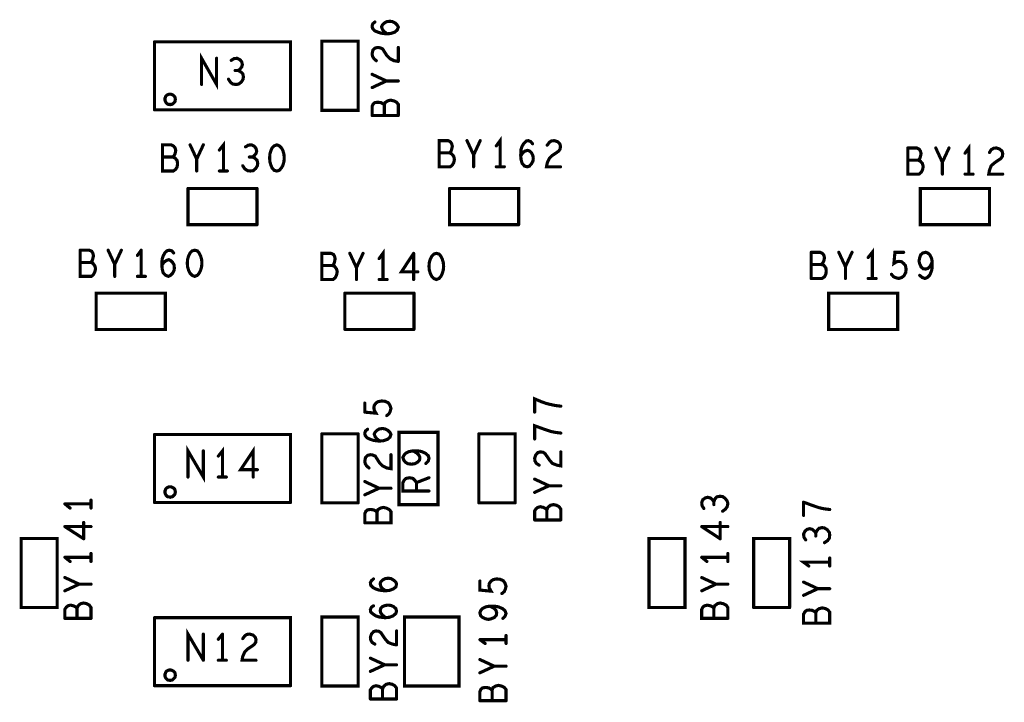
# Model space of a CAD drawing. Extents: x 17.4 to 50.4, y 21.5 to 42.5.
# Tile 4 of 33: x 27.2 to 30, y 31.4 to 33.3. Entities that reach past the tile are written whole.
import ezdxf

# ---------------------------------------------------------------- set-up
doc = ezdxf.new("R2010")
doc.units = 0
doc.layers.add('1', color=2, linetype='CONTINUOUS')

msp = doc.modelspace()

# ---------------------------------------------------------------- linework, layer by layer
at = {"layer": '1', "const_width": 0.009}
for points in [[(28.241, 33.318), (28.235, 33.313), (28.233, 33.307), (28.234, 33.3)], [(28.291, 33.319), (28.284, 33.32), (28.275, 33.319), (28.268, 33.315), (28.263, 33.31), (28.26, 33.304)], [(28.291, 33.319), (28.299, 33.315), (28.305, 33.309)], [(28.305, 33.309), (28.308, 33.303), (28.305, 33.295), (28.298, 33.289)], [(28.286, 33.285), (28.274, 33.284), (28.258, 33.286), (28.249, 33.289), (28.24, 33.293), (28.234, 33.3)], [(28.26, 33.304), (28.263, 33.296), (28.268, 33.29), (28.276, 33.284)], [(28.286, 33.285), (28.298, 33.289)], [(27.609, 33.261), (27.999, 33.261), (27.999, 33.066)], [(27.609, 33.066), (27.609, 33.261)], [(28.193, 33.065), (28.193, 33.263), (28.089, 33.263), (28.089, 33.065), (28.193, 33.065)], [(27.744, 33.139), (27.744, 33.214), (27.787, 33.139), (27.787, 33.214)], [(28.245, 33.207), (28.238, 33.213), (28.234, 33.22), (28.233, 33.227), (28.235, 33.237), (28.241, 33.243), (28.249, 33.245), (28.256, 33.244), (28.263, 33.241), (28.275, 33.222), (28.284, 33.213), (28.296, 33.207), (28.308, 33.205)], [(28.308, 33.245), (28.308, 33.205)], [(27.829, 33.208), (27.837, 33.213), (27.846, 33.214), (27.854, 33.21), (27.859, 33.204), (27.861, 33.196), (27.859, 33.189), (27.854, 33.183), (27.849, 33.179), (27.855, 33.176), (27.862, 33.17), (27.864, 33.161), (27.863, 33.154), (27.858, 33.146), (27.85, 33.14), (27.843, 33.139), (27.834, 33.14), (27.827, 33.145), (27.821, 33.154)], [(27.84, 33.179), (27.849, 33.179)], [(28.233, 33.13), (28.274, 33.149), (28.233, 33.168)], [(28.308, 33.149), (28.274, 33.149)], [(27.639, 33.096), (27.639, 33.099), (27.64, 33.101), (27.641, 33.104), (27.642, 33.106), (27.644, 33.108), (27.646, 33.109), (27.648, 33.11), (27.651, 33.111), (27.654, 33.111), (27.656, 33.111), (27.659, 33.11), (27.661, 33.109), (27.663, 33.108), (27.665, 33.106), (27.667, 33.104), (27.668, 33.101), (27.668, 33.099), (27.669, 33.096), (27.668, 33.094), (27.668, 33.091), (27.667, 33.089), (27.665, 33.087), (27.663, 33.085), (27.661, 33.083), (27.659, 33.082), (27.656, 33.082), (27.654, 33.081), (27.651, 33.082), (27.648, 33.082), (27.646, 33.083), (27.644, 33.085), (27.642, 33.087), (27.641, 33.089), (27.64, 33.091), (27.639, 33.094), (27.639, 33.096)], [(28.268, 33.08), (28.264, 33.084), (28.258, 33.087), (28.249, 33.088), (28.241, 33.087), (28.236, 33.083), (28.233, 33.076), (28.233, 33.05)], [(28.268, 33.05), (28.268, 33.08), (28.27, 33.087), (28.278, 33.092), (28.286, 33.094), (28.295, 33.092)], [(28.295, 33.092), (28.303, 33.088), (28.308, 33.082), (28.308, 33.05)], [(27.609, 33.066), (27.999, 33.066)], [(28.233, 33.05), (28.308, 33.05)], [(27.807, 32.891), (27.807, 32.966), (27.795, 32.951)], [(28.425, 32.978), (28.451, 32.978), (28.458, 32.974), (28.461, 32.969), (28.463, 32.962), (28.461, 32.953), (28.459, 32.947), (28.455, 32.943), (28.461, 32.94), (28.467, 32.933), (28.469, 32.924), (28.467, 32.915), (28.463, 32.908), (28.457, 32.903), (28.425, 32.903), (28.425, 32.978)], [(28.505, 32.978), (28.524, 32.937), (28.543, 32.978)], [(28.6, 32.903), (28.6, 32.978), (28.589, 32.963)], [(28.66, 32.953), (28.663, 32.962), (28.668, 32.97), (28.675, 32.977), (28.681, 32.978), (28.688, 32.975), (28.693, 32.969)], [(28.735, 32.914), (28.741, 32.927), (28.749, 32.935), (28.768, 32.948), (28.772, 32.954), (28.773, 32.962), (28.771, 32.969), (28.765, 32.975), (28.755, 32.978), (28.747, 32.977), (28.741, 32.973), (28.735, 32.965)], [(27.632, 32.891), (27.663, 32.891), (27.67, 32.896), (27.674, 32.903), (27.675, 32.912), (27.674, 32.921), (27.668, 32.928), (27.661, 32.931), (27.665, 32.935), (27.668, 32.941), (27.67, 32.95), (27.668, 32.957), (27.664, 32.962), (27.657, 32.966), (27.632, 32.966), (27.632, 32.891)], [(27.73, 32.925), (27.711, 32.966)], [(27.749, 32.966), (27.73, 32.925), (27.73, 32.891)], [(27.878, 32.965), (27.87, 32.96)], [(27.878, 32.965), (27.887, 32.966), (27.895, 32.962)], [(27.902, 32.948), (27.9, 32.956), (27.895, 32.962)], [(27.902, 32.948), (27.9, 32.941), (27.895, 32.935)], [(27.967, 32.963), (27.973, 32.957), (27.977, 32.95), (27.98, 32.94), (27.981, 32.928), (27.98, 32.917), (27.977, 32.907), (27.973, 32.9), (27.967, 32.893), (27.96, 32.891), (27.952, 32.893), (27.946, 32.9), (27.943, 32.907), (27.94, 32.917), (27.939, 32.928), (27.94, 32.94), (27.943, 32.95), (27.946, 32.957), (27.952, 32.963), (27.96, 32.966), (27.967, 32.963)], [(28.425, 32.943), (28.455, 32.943)], [(28.685, 32.948), (28.69, 32.943), (28.694, 32.935), (28.695, 32.927), (28.694, 32.919), (28.69, 32.912), (28.684, 32.905), (28.678, 32.903), (28.67, 32.905), (28.663, 32.913), (28.66, 32.924), (28.659, 32.937), (28.66, 32.953)], [(28.665, 32.943), (28.659, 32.934)], [(28.665, 32.943), (28.671, 32.948), (28.679, 32.95), (28.685, 32.948)], [(29.769, 32.957), (29.795, 32.957)], [(29.769, 32.957), (29.769, 32.882), (29.801, 32.882)], [(29.803, 32.926), (29.805, 32.932), (29.807, 32.941), (29.805, 32.948), (29.802, 32.953), (29.795, 32.957)], [(29.849, 32.957), (29.868, 32.916), (29.887, 32.957)], [(29.944, 32.882), (29.944, 32.957), (29.933, 32.942)], [(30.003, 32.944), (30.008, 32.952), (30.015, 32.956), (30.023, 32.957), (30.032, 32.954), (30.039, 32.948), (30.041, 32.941), (30.04, 32.933), (30.036, 32.927), (30.017, 32.914), (30.008, 32.906), (30.003, 32.893), (30.001, 32.882), (30.041, 32.882)], [(27.632, 32.931), (27.661, 32.931)], [(27.881, 32.931), (27.89, 32.931), (27.895, 32.935)], [(27.896, 32.928), (27.89, 32.931)], [(27.896, 32.928), (27.903, 32.922), (27.905, 32.913), (27.904, 32.906), (27.899, 32.898)], [(28.524, 32.937), (28.524, 32.903)], [(28.735, 32.914), (28.733, 32.903), (28.773, 32.903)], [(29.799, 32.922), (29.769, 32.922)], [(29.799, 32.922), (29.803, 32.926)], [(29.801, 32.882), (29.807, 32.887), (29.811, 32.894), (29.813, 32.903), (29.811, 32.912), (29.805, 32.919), (29.799, 32.922)], [(29.868, 32.916), (29.868, 32.882)], [(27.818, 32.891), (27.795, 32.891)], [(27.899, 32.898), (27.892, 32.892), (27.884, 32.891), (27.876, 32.892), (27.868, 32.897), (27.862, 32.906)], [(28.589, 32.903), (28.612, 32.903)], [(29.933, 32.882), (29.956, 32.882)], [(27.903, 32.841), (27.705, 32.841)], [(27.705, 32.841), (27.705, 32.737), (27.903, 32.737)], [(27.903, 32.841), (27.903, 32.737)], [(28.653, 32.737), (28.653, 32.841), (28.455, 32.841)], [(28.455, 32.841), (28.455, 32.737), (28.653, 32.737)], [(29.805, 32.737), (30.003, 32.737), (30.003, 32.841), (29.805, 32.841), (29.805, 32.737)], [(27.396, 32.664), (27.422, 32.664), (27.429, 32.661), (27.432, 32.656)], [(27.396, 32.664), (27.396, 32.589), (27.428, 32.589)], [(27.495, 32.623), (27.476, 32.664)], [(27.514, 32.664), (27.495, 32.623), (27.495, 32.589)], [(27.56, 32.649), (27.571, 32.664)], [(27.571, 32.664), (27.571, 32.589)], [(27.63, 32.623), (27.631, 32.639), (27.634, 32.648), (27.639, 32.657), (27.646, 32.663), (27.652, 32.664), (27.659, 32.662), (27.664, 32.656)], [(27.737, 32.656), (27.741, 32.648), (27.744, 32.638), (27.745, 32.627), (27.744, 32.616), (27.741, 32.606), (27.737, 32.598), (27.732, 32.592), (27.724, 32.589), (27.717, 32.592), (27.711, 32.598), (27.707, 32.606), (27.704, 32.616), (27.703, 32.627), (27.704, 32.638), (27.707, 32.648), (27.711, 32.656), (27.717, 32.662), (27.724, 32.664), (27.732, 32.662), (27.737, 32.656)], [(28.264, 32.58), (28.264, 32.655), (28.253, 32.64)], [(29.667, 32.583), (29.667, 32.658), (29.655, 32.643)], [(27.426, 32.629), (27.43, 32.633), (27.432, 32.639)], [(27.432, 32.656), (27.434, 32.648), (27.432, 32.639)], [(27.649, 32.589), (27.655, 32.592), (27.661, 32.598), (27.665, 32.606), (27.666, 32.613), (27.665, 32.622), (27.661, 32.629), (27.656, 32.634), (27.65, 32.637), (27.642, 32.634), (27.636, 32.629), (27.63, 32.621)], [(28.125, 32.647), (28.127, 32.639), (28.125, 32.63), (28.123, 32.624), (28.119, 32.62), (28.125, 32.618), (28.131, 32.61), (28.133, 32.602), (28.131, 32.593), (28.127, 32.585), (28.121, 32.58), (28.089, 32.58), (28.089, 32.655), (28.115, 32.655), (28.122, 32.652), (28.125, 32.647)], [(28.188, 32.614), (28.169, 32.655)], [(28.207, 32.655), (28.188, 32.614), (28.188, 32.58)], [(28.364, 32.602), (28.317, 32.602), (28.352, 32.655)], [(28.352, 32.655), (28.352, 32.58)], [(28.397, 32.629), (28.4, 32.639), (28.404, 32.647), (28.41, 32.653), (28.417, 32.655), (28.425, 32.653), (28.43, 32.647), (28.434, 32.639)], [(28.434, 32.639), (28.437, 32.629), (28.438, 32.618), (28.437, 32.607), (28.434, 32.597), (28.43, 32.589), (28.425, 32.583), (28.417, 32.58), (28.41, 32.583), (28.404, 32.589), (28.4, 32.597), (28.397, 32.607)], [(29.492, 32.658), (29.517, 32.658), (29.524, 32.655), (29.528, 32.65)], [(29.492, 32.583), (29.492, 32.658)], [(29.528, 32.65), (29.53, 32.642), (29.528, 32.633), (29.525, 32.627), (29.521, 32.623), (29.528, 32.621), (29.534, 32.613), (29.535, 32.605), (29.534, 32.596), (29.53, 32.588), (29.523, 32.583)], [(29.59, 32.617), (29.571, 32.658)], [(29.609, 32.658), (29.59, 32.617), (29.59, 32.583)], [(29.757, 32.658), (29.732, 32.658), (29.729, 32.626), (29.737, 32.631), (29.744, 32.632), (29.751, 32.631), (29.757, 32.626), (29.762, 32.62), (29.764, 32.61), (29.763, 32.6), (29.758, 32.591), (29.752, 32.586), (29.743, 32.583), (29.735, 32.585), (29.728, 32.588), (29.722, 32.595)], [(29.818, 32.583), (29.825, 32.586), (29.832, 32.593), (29.837, 32.605), (29.839, 32.616), (29.839, 32.63), (29.837, 32.641), (29.832, 32.651), (29.826, 32.656), (29.82, 32.658), (29.812, 32.656), (29.806, 32.651), (29.803, 32.643), (29.801, 32.633), (29.803, 32.625), (29.807, 32.616), (29.813, 32.611), (29.82, 32.61), (29.827, 32.612), (29.833, 32.618), (29.839, 32.63)], [(27.426, 32.629), (27.396, 32.629)], [(27.426, 32.629), (27.432, 32.627), (27.438, 32.619), (27.44, 32.611), (27.438, 32.602), (27.434, 32.594), (27.428, 32.589)], [(27.63, 32.623), (27.631, 32.611), (27.634, 32.599), (27.641, 32.592), (27.649, 32.589)], [(28.119, 32.62), (28.089, 32.62)], [(28.397, 32.629), (28.396, 32.618), (28.397, 32.607)], [(29.521, 32.623), (29.492, 32.623)], [(27.56, 32.589), (27.583, 32.589)], [(28.276, 32.58), (28.253, 32.58)], [(29.492, 32.583), (29.523, 32.583)], [(29.678, 32.583), (29.655, 32.583)], [(29.818, 32.583), (29.81, 32.586), (29.803, 32.592)], [(27.64, 32.437), (27.64, 32.541), (27.442, 32.541), (27.442, 32.437), (27.64, 32.437)], [(28.353, 32.541), (28.155, 32.541)], [(28.155, 32.541), (28.155, 32.437)], [(28.353, 32.541), (28.353, 32.437)], [(29.542, 32.541), (29.74, 32.541), (29.74, 32.437), (29.542, 32.437), (29.542, 32.541)], [(28.155, 32.437), (28.353, 32.437)], [(28.699, 32.2), (28.699, 32.238), (28.718, 32.23), (28.732, 32.225), (28.744, 32.222), (28.758, 32.219), (28.774, 32.217)], [(28.212, 32.2), (28.244, 32.197), (28.239, 32.206), (28.238, 32.212), (28.239, 32.219), (28.244, 32.226), (28.25, 32.23), (28.26, 32.232), (28.27, 32.231)], [(28.212, 32.2), (28.212, 32.226)], [(28.282, 32.196), (28.285, 32.203), (28.287, 32.211), (28.284, 32.22), (28.279, 32.227), (28.27, 32.231)], [(28.282, 32.196), (28.275, 32.19)], [(28.253, 32.117), (28.237, 32.119), (28.228, 32.122), (28.219, 32.126), (28.213, 32.133), (28.212, 32.14), (28.214, 32.146), (28.22, 32.151)], [(28.255, 32.117), (28.247, 32.123), (28.242, 32.129), (28.239, 32.137), (28.242, 32.143), (28.247, 32.148), (28.254, 32.152), (28.263, 32.153), (28.27, 32.152), (28.278, 32.148), (28.284, 32.142)], [(28.699, 32.123), (28.699, 32.161), (28.718, 32.154), (28.732, 32.149), (28.744, 32.145), (28.758, 32.142), (28.774, 32.14)], [(27.609, 32.136), (27.999, 32.136), (27.999, 31.941)], [(27.609, 31.941), (27.609, 32.136)], [(28.193, 31.94), (28.089, 31.94), (28.089, 32.138)], [(28.193, 32.138), (28.089, 32.138)], [(28.193, 32.138), (28.193, 31.94)], [(28.277, 32.122), (28.284, 32.128), (28.287, 32.136), (28.284, 32.142)], [(28.31, 32.142), (28.422, 32.142), (28.422, 31.935), (28.31, 31.935), (28.31, 32.142)], [(28.643, 31.94), (28.643, 32.138), (28.539, 32.138)], [(28.539, 31.94), (28.539, 32.138)], [(27.749, 32.089), (27.749, 32.014), (27.705, 32.089), (27.705, 32.014)], [(27.804, 32.014), (27.804, 32.089), (27.792, 32.074)], [(27.892, 32.014), (27.892, 32.089), (27.856, 32.035), (27.904, 32.035)], [(28.253, 32.117), (28.265, 32.118), (28.277, 32.122)], [(28.224, 32.04), (28.217, 32.046), (28.213, 32.053), (28.212, 32.06), (28.214, 32.07), (28.22, 32.076), (28.228, 32.078), (28.235, 32.077), (28.242, 32.074), (28.254, 32.055), (28.263, 32.046), (28.275, 32.04), (28.287, 32.038), (28.287, 32.078)], [(28.339, 32.087), (28.329, 32.082), (28.324, 32.076), (28.321, 32.07), (28.324, 32.062), (28.329, 32.056), (28.336, 32.052), (28.346, 32.051), (28.355, 32.052), (28.364, 32.057), (28.369, 32.063)], [(28.339, 32.087), (28.35, 32.089), (28.364, 32.089), (28.375, 32.087), (28.386, 32.082), (28.394, 32.075), (28.396, 32.068), (28.394, 32.06), (28.387, 32.053)], [(28.369, 32.063), (28.37, 32.07), (28.367, 32.077), (28.361, 32.083), (28.35, 32.089)], [(28.729, 32.081), (28.723, 32.085), (28.715, 32.086), (28.708, 32.084), (28.702, 32.077), (28.699, 32.068), (28.7, 32.06), (28.704, 32.053), (28.712, 32.048)], [(28.729, 32.081), (28.742, 32.062)], [(28.774, 32.086), (28.774, 32.046), (28.763, 32.048), (28.75, 32.053), (28.742, 32.062)], [(27.815, 32.014), (27.792, 32.014)], [(28.396, 31.974), (28.321, 31.974), (28.321, 31.998), (28.325, 32.005), (28.33, 32.01), (28.34, 32.012), (28.35, 32.01)], [(28.35, 32.01), (28.356, 32.004), (28.36, 31.998), (28.396, 32.012)], [(27.639, 31.971), (27.639, 31.974), (27.64, 31.976), (27.641, 31.979), (27.642, 31.981), (27.644, 31.983), (27.646, 31.984), (27.648, 31.985), (27.651, 31.986), (27.654, 31.986), (27.656, 31.986), (27.659, 31.985), (27.661, 31.984), (27.663, 31.983), (27.665, 31.981), (27.667, 31.979), (27.668, 31.976), (27.668, 31.974), (27.669, 31.971), (27.668, 31.969), (27.668, 31.966), (27.667, 31.964), (27.665, 31.962), (27.663, 31.96), (27.661, 31.958), (27.659, 31.957), (27.656, 31.957), (27.654, 31.956), (27.651, 31.957), (27.648, 31.957), (27.646, 31.958), (27.644, 31.96), (27.642, 31.962), (27.641, 31.964), (27.64, 31.966), (27.639, 31.969), (27.639, 31.971)], [(28.253, 31.982), (28.212, 32.001)], [(28.212, 31.963), (28.253, 31.982), (28.287, 31.982)], [(28.36, 31.998), (28.36, 31.974)], [(28.699, 32.008), (28.74, 31.989)], [(28.74, 31.989), (28.699, 31.97)], [(28.74, 31.989), (28.774, 31.989)], [(29.184, 31.924), (29.179, 31.932), (29.178, 31.941), (29.181, 31.949), (29.188, 31.954), (29.195, 31.956)], [(29.213, 31.943), (29.209, 31.949), (29.203, 31.954), (29.195, 31.956)], [(29.213, 31.935), (29.213, 31.943), (29.215, 31.95), (29.221, 31.957), (29.23, 31.959), (29.238, 31.958), (29.245, 31.953), (29.251, 31.945), (29.253, 31.938), (29.251, 31.929), (29.246, 31.922), (29.238, 31.916)], [(27.352, 31.937), (27.427, 31.937)], [(27.352, 31.937), (27.367, 31.925)], [(27.427, 31.925), (27.427, 31.948)], [(27.609, 31.941), (27.999, 31.941)], [(28.212, 31.883), (28.287, 31.883), (28.287, 31.915), (28.282, 31.921), (28.274, 31.925), (28.265, 31.927), (28.257, 31.925), (28.249, 31.92), (28.247, 31.913), (28.247, 31.883)], [(28.539, 31.94), (28.643, 31.94)], [(28.734, 31.92), (28.73, 31.924), (28.724, 31.927), (28.715, 31.929), (28.708, 31.927), (28.703, 31.923), (28.699, 31.917), (28.699, 31.891)], [(28.734, 31.891), (28.734, 31.92), (28.737, 31.927)], [(28.737, 31.927), (28.744, 31.933), (28.753, 31.935), (28.762, 31.933), (28.769, 31.929), (28.774, 31.922), (28.774, 31.891)], [(29.47, 31.942), (29.489, 31.935)], [(29.47, 31.942), (29.47, 31.904)], [(29.489, 31.935), (29.503, 31.93), (29.515, 31.926), (29.529, 31.923), (29.545, 31.921)], [(28.247, 31.913), (28.243, 31.917), (28.237, 31.92), (28.228, 31.921), (28.22, 31.92), (28.215, 31.916), (28.212, 31.909), (28.212, 31.883)], [(27.427, 31.872), (27.352, 31.872)], [(27.352, 31.872), (27.406, 31.837)], [(27.406, 31.837), (27.406, 31.884)], [(28.699, 31.891), (28.774, 31.891)], [(29.253, 31.872), (29.178, 31.872)], [(29.231, 31.837), (29.178, 31.872)], [(29.231, 31.837), (29.231, 31.884)], [(29.505, 31.845), (29.505, 31.853), (29.508, 31.86), (29.514, 31.867), (29.523, 31.869), (29.53, 31.868)], [(29.48, 31.864), (29.474, 31.859), (29.47, 31.851), (29.471, 31.842), (29.476, 31.834)], [(29.48, 31.864), (29.488, 31.866), (29.495, 31.864)], [(29.505, 31.853), (29.501, 31.859), (29.495, 31.864)], [(29.53, 31.868), (29.538, 31.863), (29.544, 31.855), (29.545, 31.848), (29.544, 31.839), (29.539, 31.832), (29.53, 31.826)], [(27.33, 31.64), (27.33, 31.838), (27.227, 31.838), (27.227, 31.64), (27.33, 31.64)], [(29.027, 31.64), (29.027, 31.838), (29.13, 31.838), (29.13, 31.64), (29.027, 31.64)], [(29.43, 31.64), (29.43, 31.838), (29.327, 31.838), (29.327, 31.64)], [(27.427, 31.784), (27.352, 31.784)], [(27.367, 31.772), (27.352, 31.784)], [(27.427, 31.772), (27.427, 31.795)], [(29.253, 31.784), (29.178, 31.784)], [(29.193, 31.772), (29.178, 31.784)], [(29.253, 31.772), (29.253, 31.795)], [(29.545, 31.77), (29.47, 31.77), (29.485, 31.759)], [(29.545, 31.782), (29.545, 31.759)], [(27.352, 31.726), (27.393, 31.707), (27.352, 31.688)], [(27.393, 31.707), (27.427, 31.707)], [(28.269, 31.688), (28.253, 31.69), (28.244, 31.693), (28.236, 31.697), (28.229, 31.704), (28.228, 31.711), (28.231, 31.717), (28.237, 31.722)], [(28.272, 31.688), (28.263, 31.694), (28.258, 31.7), (28.256, 31.708), (28.258, 31.714), (28.263, 31.719), (28.271, 31.723), (28.279, 31.724), (28.287, 31.723), (28.294, 31.719), (28.301, 31.713)], [(28.293, 31.693), (28.301, 31.699), (28.303, 31.707), (28.301, 31.713)], [(28.59, 31.722), (28.58, 31.72), (28.574, 31.716), (28.569, 31.709), (28.568, 31.702), (28.569, 31.696), (28.574, 31.687), (28.542, 31.69), (28.542, 31.716)], [(28.609, 31.717), (28.6, 31.721), (28.59, 31.722)], [(28.609, 31.717), (28.614, 31.71), (28.617, 31.701), (28.615, 31.693), (28.612, 31.686), (28.605, 31.68)], [(29.219, 31.707), (29.178, 31.726)], [(29.178, 31.688), (29.219, 31.707)], [(29.253, 31.707), (29.219, 31.707)], [(29.47, 31.713), (29.511, 31.694), (29.545, 31.694)], [(28.269, 31.688), (28.282, 31.689), (28.293, 31.693)], [(29.511, 31.694), (29.47, 31.675)], [(27.352, 31.609), (27.352, 31.635), (27.356, 31.641), (27.361, 31.645)], [(27.361, 31.645), (27.368, 31.647), (27.377, 31.645), (27.383, 31.642), (27.387, 31.638), (27.39, 31.645), (27.397, 31.651)], [(27.427, 31.609), (27.427, 31.64), (27.422, 31.647), (27.415, 31.651), (27.406, 31.653), (27.397, 31.651)], [(28.282, 31.612), (28.269, 31.611), (28.253, 31.613), (28.244, 31.616), (28.236, 31.621), (28.229, 31.627), (28.228, 31.634), (28.231, 31.641), (28.237, 31.645)], [(28.258, 31.638), (28.263, 31.643), (28.271, 31.646), (28.279, 31.647), (28.287, 31.646), (28.294, 31.643), (28.301, 31.637)], [(28.559, 31.642), (28.57, 31.644), (28.584, 31.644), (28.595, 31.642)], [(28.57, 31.644), (28.582, 31.638), (28.588, 31.632)], [(29.178, 31.635), (29.181, 31.641), (29.186, 31.645), (29.194, 31.647)], [(29.213, 31.638), (29.209, 31.642), (29.203, 31.645), (29.194, 31.647)], [(29.248, 31.647), (29.24, 31.651), (29.231, 31.653), (29.223, 31.651), (29.215, 31.645), (29.213, 31.638), (29.213, 31.609)], [(29.253, 31.64), (29.248, 31.647)], [(27.387, 31.638), (27.387, 31.609)], [(28.272, 31.611), (28.263, 31.618), (28.258, 31.624), (28.256, 31.631), (28.258, 31.638)], [(28.282, 31.612), (28.293, 31.616)], [(28.293, 31.616), (28.301, 31.623), (28.303, 31.63), (28.301, 31.637)], [(28.588, 31.632), (28.59, 31.625), (28.589, 31.618), (28.584, 31.612), (28.575, 31.608), (28.567, 31.606), (28.557, 31.608), (28.549, 31.612), (28.544, 31.617), (28.542, 31.625), (28.544, 31.631), (28.549, 31.637), (28.559, 31.642)], [(28.595, 31.642), (28.607, 31.637), (28.614, 31.631), (28.617, 31.623), (28.614, 31.615), (28.608, 31.609)], [(29.178, 31.635), (29.178, 31.609), (29.253, 31.609)], [(29.253, 31.64), (29.253, 31.609)], [(29.43, 31.64), (29.327, 31.64)], [(29.479, 31.632), (29.486, 31.633), (29.495, 31.632), (29.501, 31.629), (29.505, 31.625), (29.508, 31.632), (29.515, 31.637), (29.524, 31.639), (29.533, 31.637), (29.54, 31.633), (29.545, 31.627), (29.545, 31.595), (29.47, 31.595), (29.47, 31.621), (29.474, 31.628), (29.479, 31.632)], [(29.505, 31.625), (29.505, 31.595)], [(27.352, 31.609), (27.427, 31.609)], [(27.609, 31.611), (27.999, 31.611), (27.999, 31.416)], [(27.609, 31.416), (27.609, 31.611)], [(28.193, 31.613), (28.193, 31.415), (28.089, 31.415), (28.089, 31.613), (28.193, 31.613)], [(28.482, 31.415), (28.482, 31.613), (28.326, 31.613), (28.326, 31.415), (28.482, 31.415)], [(27.749, 31.489), (27.705, 31.564), (27.705, 31.489)], [(27.749, 31.489), (27.749, 31.564)], [(27.804, 31.564), (27.792, 31.549)], [(27.804, 31.564), (27.804, 31.489)], [(27.9, 31.489), (27.86, 31.489), (27.862, 31.5), (27.868, 31.513), (27.876, 31.521), (27.895, 31.534), (27.899, 31.54), (27.9, 31.548), (27.898, 31.555), (27.892, 31.561), (27.882, 31.564), (27.874, 31.563), (27.868, 31.559), (27.862, 31.551)], [(28.241, 31.535), (28.233, 31.54), (28.229, 31.547), (28.228, 31.555), (28.231, 31.564), (28.237, 31.571), (28.244, 31.573), (28.252, 31.572), (28.258, 31.568), (28.271, 31.549), (28.279, 31.54), (28.292, 31.535), (28.303, 31.533)], [(28.303, 31.533), (28.303, 31.573)], [(28.617, 31.56), (28.617, 31.537)], [(28.617, 31.548), (28.542, 31.548)], [(28.542, 31.548), (28.557, 31.537)], [(27.792, 31.489), (27.815, 31.489)], [(28.228, 31.457), (28.269, 31.476), (28.228, 31.495)], [(28.303, 31.476), (28.269, 31.476)], [(28.542, 31.491), (28.583, 31.472), (28.542, 31.453)], [(27.639, 31.446), (27.639, 31.449), (27.64, 31.451), (27.641, 31.454), (27.642, 31.456), (27.644, 31.458), (27.646, 31.459), (27.648, 31.46), (27.651, 31.461), (27.654, 31.461), (27.656, 31.461), (27.659, 31.46), (27.661, 31.459), (27.663, 31.458), (27.665, 31.456), (27.667, 31.454), (27.668, 31.451), (27.668, 31.449), (27.669, 31.446), (27.668, 31.444), (27.668, 31.441), (27.667, 31.439), (27.665, 31.437), (27.663, 31.435), (27.661, 31.433), (27.659, 31.432), (27.656, 31.432), (27.654, 31.431), (27.651, 31.432), (27.648, 31.432), (27.646, 31.433), (27.644, 31.435), (27.642, 31.437), (27.641, 31.439), (27.64, 31.441), (27.639, 31.444), (27.639, 31.446)], [(28.583, 31.472), (28.617, 31.472)], [(28.298, 31.416), (28.291, 31.42), (28.282, 31.422), (28.273, 31.42), (28.266, 31.414), (28.263, 31.407), (28.263, 31.378)], [(28.55, 31.41), (28.558, 31.411), (28.567, 31.41), (28.573, 31.407), (28.577, 31.403), (28.579, 31.41), (28.587, 31.415), (28.595, 31.417)], [(28.604, 31.415), (28.595, 31.417)], [(27.609, 31.416), (27.999, 31.416)], [(28.263, 31.407), (28.259, 31.411), (28.253, 31.414), (28.244, 31.416), (28.237, 31.414), (28.232, 31.41), (28.228, 31.404), (28.228, 31.378)], [(28.303, 31.409), (28.298, 31.416)], [(28.303, 31.409), (28.303, 31.378)], [(28.542, 31.373), (28.542, 31.399), (28.545, 31.406), (28.55, 31.41)], [(28.577, 31.403), (28.577, 31.373)], [(28.604, 31.415), (28.612, 31.411), (28.617, 31.405), (28.617, 31.373)], [(28.228, 31.378), (28.303, 31.378)], [(28.542, 31.373), (28.617, 31.373)]]:
    msp.add_lwpolyline(points, dxfattribs=at)
at = {"layer": '1', "const_width": 0.0045}
for points in [[(28.24325, 33.318, 1), (28.23875, 33.318, 1)], [(28.29325, 33.319, 1), (28.28875, 33.319, 1)], [(28.29325, 33.319, 1), (28.28875, 33.319, 1)], [(28.30725, 33.309, 1), (28.30275, 33.309, 1)], [(28.30725, 33.309, 1), (28.30275, 33.309, 1)], [(28.23625, 33.3, 1), (28.23175, 33.3, 1)], [(28.23625, 33.3, 1), (28.23175, 33.3, 1)], [(28.26225, 33.304, 1), (28.25775, 33.304, 1)], [(28.26225, 33.304, 1), (28.25775, 33.304, 1)], [(28.27825, 33.284, 1), (28.27375, 33.284, 1)], [(28.28825, 33.285, 1), (28.28375, 33.285, 1)], [(28.28825, 33.285, 1), (28.28375, 33.285, 1)], [(28.30025, 33.289, 1), (28.29575, 33.289, 1)], [(28.30025, 33.289, 1), (28.29575, 33.289, 1)], [(27.61125, 33.261, 1), (27.60675, 33.261, 1)], [(27.61125, 33.261, 1), (27.60675, 33.261, 1)], [(28.31025, 33.245, 1), (28.30575, 33.245, 1)], [(27.78925, 33.214, 1), (27.78475, 33.214, 1)], [(27.83125, 33.208, 1), (27.82675, 33.208, 1)], [(28.24725, 33.207, 1), (28.24275, 33.207, 1)], [(28.31025, 33.205, 1), (28.30575, 33.205, 1)], [(28.31025, 33.205, 1), (28.30575, 33.205, 1)], [(27.84225, 33.179, 1), (27.83775, 33.179, 1)], [(27.85125, 33.179, 1), (27.84675, 33.179, 1)], [(28.23525, 33.168, 1), (28.23075, 33.168, 1)], [(27.74625, 33.139, 1), (27.74175, 33.139, 1)], [(27.82325, 33.154, 1), (27.81875, 33.154, 1)], [(28.27625, 33.149, 1), (28.27175, 33.149, 1)], [(28.31025, 33.149, 1), (28.30575, 33.149, 1)], [(28.23525, 33.13, 1), (28.23075, 33.13, 1)], [(27.64125, 33.096, 1), (27.63675, 33.096, 1)], [(27.64125, 33.096, 1), (27.63675, 33.096, 1)], [(28.29725, 33.092, 1), (28.29275, 33.092, 1)], [(28.29725, 33.092, 1), (28.29275, 33.092, 1)], [(27.61125, 33.066, 1), (27.60675, 33.066, 1)], [(27.61125, 33.066, 1), (27.60675, 33.066, 1)], [(28.00125, 33.066, 1), (27.99675, 33.066, 1)], [(28.00125, 33.066, 1), (27.99675, 33.066, 1)], [(28.19525, 33.065, 1), (28.19075, 33.065, 1)], [(28.19525, 33.065, 1), (28.19075, 33.065, 1)], [(28.27025, 33.08, 1), (28.26575, 33.08, 1)], [(28.23525, 33.05, 1), (28.23075, 33.05, 1)], [(28.23525, 33.05, 1), (28.23075, 33.05, 1)], [(28.27025, 33.05, 1), (28.26575, 33.05, 1)], [(28.31025, 33.05, 1), (28.30575, 33.05, 1)], [(28.31025, 33.05, 1), (28.30575, 33.05, 1)], [(28.42725, 32.978, 1), (28.42275, 32.978, 1)], [(28.42725, 32.978, 1), (28.42275, 32.978, 1)], [(28.50725, 32.978, 1), (28.50275, 32.978, 1)], [(28.54525, 32.978, 1), (28.54075, 32.978, 1)], [(27.71325, 32.966, 1), (27.70875, 32.966, 1)], [(27.75125, 32.966, 1), (27.74675, 32.966, 1)], [(27.79725, 32.951, 1), (27.79275, 32.951, 1)], [(27.87225, 32.96, 1), (27.86775, 32.96, 1)], [(27.88025, 32.965, 1), (27.87575, 32.965, 1)], [(27.88025, 32.965, 1), (27.87575, 32.965, 1)], [(27.89725, 32.962, 1), (27.89275, 32.962, 1)], [(27.89725, 32.962, 1), (27.89275, 32.962, 1)], [(27.90425, 32.948, 1), (27.89975, 32.948, 1)], [(27.90425, 32.948, 1), (27.89975, 32.948, 1)], [(27.96925, 32.963, 1), (27.96475, 32.963, 1)], [(27.96925, 32.963, 1), (27.96475, 32.963, 1)], [(28.42725, 32.943, 1), (28.42275, 32.943, 1)], [(28.45725, 32.943, 1), (28.45275, 32.943, 1)], [(28.59125, 32.963, 1), (28.58675, 32.963, 1)], [(28.66225, 32.953, 1), (28.65775, 32.953, 1)], [(28.66225, 32.953, 1), (28.65775, 32.953, 1)], [(28.66725, 32.943, 1), (28.66275, 32.943, 1)], [(28.66725, 32.943, 1), (28.66275, 32.943, 1)], [(28.68725, 32.948, 1), (28.68275, 32.948, 1)], [(28.68725, 32.948, 1), (28.68275, 32.948, 1)], [(28.69525, 32.969, 1), (28.69075, 32.969, 1)], [(28.73725, 32.965, 1), (28.73275, 32.965, 1)], [(29.77125, 32.957, 1), (29.76675, 32.957, 1)], [(29.77125, 32.957, 1), (29.76675, 32.957, 1)], [(29.79725, 32.957, 1), (29.79275, 32.957, 1)], [(29.79725, 32.957, 1), (29.79275, 32.957, 1)], [(29.85125, 32.957, 1), (29.84675, 32.957, 1)], [(29.88925, 32.957, 1), (29.88475, 32.957, 1)], [(29.93525, 32.942, 1), (29.93075, 32.942, 1)], [(30.00525, 32.944, 1), (30.00075, 32.944, 1)], [(27.63425, 32.931, 1), (27.62975, 32.931, 1)], [(27.66325, 32.931, 1), (27.65875, 32.931, 1)], [(27.73225, 32.925, 1), (27.72775, 32.925, 1)], [(27.88325, 32.931, 1), (27.87875, 32.931, 1)], [(27.89225, 32.931, 1), (27.88775, 32.931, 1)], [(27.89725, 32.935, 1), (27.89275, 32.935, 1)], [(27.89725, 32.935, 1), (27.89275, 32.935, 1)], [(27.89825, 32.928, 1), (27.89375, 32.928, 1)], [(27.89825, 32.928, 1), (27.89375, 32.928, 1)], [(28.52625, 32.937, 1), (28.52175, 32.937, 1)], [(28.66125, 32.934, 1), (28.65675, 32.934, 1)], [(28.73725, 32.914, 1), (28.73275, 32.914, 1)], [(28.73725, 32.914, 1), (28.73275, 32.914, 1)], [(29.77125, 32.922, 1), (29.76675, 32.922, 1)], [(29.80125, 32.922, 1), (29.79675, 32.922, 1)], [(29.80125, 32.922, 1), (29.79675, 32.922, 1)], [(29.80125, 32.922, 1), (29.79675, 32.922, 1)], [(29.80525, 32.926, 1), (29.80075, 32.926, 1)], [(29.80525, 32.926, 1), (29.80075, 32.926, 1)], [(29.87025, 32.916, 1), (29.86575, 32.916, 1)], [(27.63425, 32.891, 1), (27.62975, 32.891, 1)], [(27.63425, 32.891, 1), (27.62975, 32.891, 1)], [(27.73225, 32.891, 1), (27.72775, 32.891, 1)], [(27.79725, 32.891, 1), (27.79275, 32.891, 1)], [(27.80925, 32.891, 1), (27.80475, 32.891, 1)], [(27.82025, 32.891, 1), (27.81575, 32.891, 1)], [(27.86425, 32.906, 1), (27.85975, 32.906, 1)], [(27.90125, 32.898, 1), (27.89675, 32.898, 1)], [(27.90125, 32.898, 1), (27.89675, 32.898, 1)], [(28.52625, 32.903, 1), (28.52175, 32.903, 1)], [(28.59125, 32.903, 1), (28.58675, 32.903, 1)], [(28.60225, 32.903, 1), (28.59775, 32.903, 1)], [(28.61425, 32.903, 1), (28.60975, 32.903, 1)], [(28.77525, 32.903, 1), (28.77075, 32.903, 1)], [(29.80325, 32.882, 1), (29.79875, 32.882, 1)], [(29.80325, 32.882, 1), (29.79875, 32.882, 1)], [(29.87025, 32.882, 1), (29.86575, 32.882, 1)], [(29.93525, 32.882, 1), (29.93075, 32.882, 1)], [(29.94625, 32.882, 1), (29.94175, 32.882, 1)], [(29.95825, 32.882, 1), (29.95375, 32.882, 1)], [(30.04325, 32.882, 1), (30.03875, 32.882, 1)], [(27.70725, 32.841, 1), (27.70275, 32.841, 1)], [(27.70725, 32.841, 1), (27.70275, 32.841, 1)], [(27.90525, 32.841, 1), (27.90075, 32.841, 1)], [(27.90525, 32.841, 1), (27.90075, 32.841, 1)], [(28.45725, 32.841, 1), (28.45275, 32.841, 1)], [(28.45725, 32.841, 1), (28.45275, 32.841, 1)], [(27.90525, 32.737, 1), (27.90075, 32.737, 1)], [(27.90525, 32.737, 1), (27.90075, 32.737, 1)], [(28.65525, 32.737, 1), (28.65075, 32.737, 1)], [(28.65525, 32.737, 1), (28.65075, 32.737, 1)], [(29.80725, 32.737, 1), (29.80275, 32.737, 1)], [(29.80725, 32.737, 1), (29.80275, 32.737, 1)], [(27.39825, 32.664, 1), (27.39375, 32.664, 1)], [(27.39825, 32.664, 1), (27.39375, 32.664, 1)], [(27.47825, 32.664, 1), (27.47375, 32.664, 1)], [(27.51625, 32.664, 1), (27.51175, 32.664, 1)], [(27.57325, 32.664, 1), (27.56875, 32.664, 1)], [(27.57325, 32.664, 1), (27.56875, 32.664, 1)], [(27.43425, 32.656, 1), (27.42975, 32.656, 1)], [(27.43425, 32.656, 1), (27.42975, 32.656, 1)], [(27.43425, 32.639, 1), (27.42975, 32.639, 1)], [(27.43425, 32.639, 1), (27.42975, 32.639, 1)], [(27.56225, 32.649, 1), (27.55775, 32.649, 1)], [(27.66625, 32.656, 1), (27.66175, 32.656, 1)], [(27.73925, 32.656, 1), (27.73475, 32.656, 1)], [(27.73925, 32.656, 1), (27.73475, 32.656, 1)], [(28.12725, 32.647, 1), (28.12275, 32.647, 1)], [(28.12725, 32.647, 1), (28.12275, 32.647, 1)], [(28.17125, 32.655, 1), (28.16675, 32.655, 1)], [(28.20925, 32.655, 1), (28.20475, 32.655, 1)], [(28.25525, 32.64, 1), (28.25075, 32.64, 1)], [(28.35425, 32.655, 1), (28.34975, 32.655, 1)], [(28.35425, 32.655, 1), (28.34975, 32.655, 1)], [(28.43625, 32.639, 1), (28.43175, 32.639, 1)], [(28.43625, 32.639, 1), (28.43175, 32.639, 1)], [(29.49425, 32.658, 1), (29.48975, 32.658, 1)], [(29.49425, 32.658, 1), (29.48975, 32.658, 1)], [(29.53025, 32.65, 1), (29.52575, 32.65, 1)], [(29.53025, 32.65, 1), (29.52575, 32.65, 1)], [(29.57325, 32.658, 1), (29.56875, 32.658, 1)], [(29.61125, 32.658, 1), (29.60675, 32.658, 1)], [(29.65725, 32.643, 1), (29.65275, 32.643, 1)], [(29.75925, 32.658, 1), (29.75475, 32.658, 1)], [(27.39825, 32.629, 1), (27.39375, 32.629, 1)], [(27.42825, 32.629, 1), (27.42375, 32.629, 1)], [(27.42825, 32.629, 1), (27.42375, 32.629, 1)], [(27.42825, 32.629, 1), (27.42375, 32.629, 1)], [(27.49725, 32.623, 1), (27.49275, 32.623, 1)], [(27.63225, 32.623, 1), (27.62775, 32.623, 1)], [(27.63225, 32.623, 1), (27.62775, 32.623, 1)], [(27.63225, 32.621, 1), (27.62775, 32.621, 1)], [(28.09125, 32.62, 1), (28.08675, 32.62, 1)], [(28.12125, 32.62, 1), (28.11675, 32.62, 1)], [(28.19025, 32.614, 1), (28.18575, 32.614, 1)], [(28.39925, 32.629, 1), (28.39475, 32.629, 1)], [(28.39925, 32.629, 1), (28.39475, 32.629, 1)], [(28.39925, 32.607, 1), (28.39475, 32.607, 1)], [(28.39925, 32.607, 1), (28.39475, 32.607, 1)], [(29.49425, 32.623, 1), (29.48975, 32.623, 1)], [(29.52325, 32.623, 1), (29.51875, 32.623, 1)], [(29.59225, 32.617, 1), (29.58775, 32.617, 1)], [(29.84125, 32.63, 1), (29.83675, 32.63, 1)], [(27.43025, 32.589, 1), (27.42575, 32.589, 1)], [(27.43025, 32.589, 1), (27.42575, 32.589, 1)], [(27.49725, 32.589, 1), (27.49275, 32.589, 1)], [(27.56225, 32.589, 1), (27.55775, 32.589, 1)], [(27.57325, 32.589, 1), (27.56875, 32.589, 1)], [(27.58525, 32.589, 1), (27.58075, 32.589, 1)], [(27.65125, 32.589, 1), (27.64675, 32.589, 1)], [(27.65125, 32.589, 1), (27.64675, 32.589, 1)], [(28.19025, 32.58, 1), (28.18575, 32.58, 1)], [(28.25525, 32.58, 1), (28.25075, 32.58, 1)], [(28.26625, 32.58, 1), (28.26175, 32.58, 1)], [(28.27825, 32.58, 1), (28.27375, 32.58, 1)], [(28.35425, 32.58, 1), (28.34975, 32.58, 1)], [(28.36625, 32.602, 1), (28.36175, 32.602, 1)], [(29.49425, 32.583, 1), (29.48975, 32.583, 1)], [(29.49425, 32.583, 1), (29.48975, 32.583, 1)], [(29.52525, 32.583, 1), (29.52075, 32.583, 1)], [(29.52525, 32.583, 1), (29.52075, 32.583, 1)], [(29.59225, 32.583, 1), (29.58775, 32.583, 1)], [(29.65725, 32.583, 1), (29.65275, 32.583, 1)], [(29.66925, 32.583, 1), (29.66475, 32.583, 1)], [(29.68025, 32.583, 1), (29.67575, 32.583, 1)], [(29.72425, 32.595, 1), (29.71975, 32.595, 1)], [(29.80525, 32.592, 1), (29.80075, 32.592, 1)], [(29.82025, 32.583, 1), (29.81575, 32.583, 1)], [(29.82025, 32.583, 1), (29.81575, 32.583, 1)], [(28.15725, 32.541, 1), (28.15275, 32.541, 1)], [(28.15725, 32.541, 1), (28.15275, 32.541, 1)], [(28.35525, 32.541, 1), (28.35075, 32.541, 1)], [(28.35525, 32.541, 1), (28.35075, 32.541, 1)], [(29.54425, 32.541, 1), (29.53975, 32.541, 1)], [(29.54425, 32.541, 1), (29.53975, 32.541, 1)], [(27.64225, 32.437, 1), (27.63775, 32.437, 1)], [(27.64225, 32.437, 1), (27.63775, 32.437, 1)], [(28.15725, 32.437, 1), (28.15275, 32.437, 1)], [(28.15725, 32.437, 1), (28.15275, 32.437, 1)], [(28.35525, 32.437, 1), (28.35075, 32.437, 1)], [(28.35525, 32.437, 1), (28.35075, 32.437, 1)], [(28.21425, 32.226, 1), (28.20975, 32.226, 1)], [(28.27225, 32.231, 1), (28.26775, 32.231, 1)], [(28.27225, 32.231, 1), (28.26775, 32.231, 1)], [(28.77625, 32.217, 1), (28.77175, 32.217, 1)], [(28.21425, 32.2, 1), (28.20975, 32.2, 1)], [(28.21425, 32.2, 1), (28.20975, 32.2, 1)], [(28.27725, 32.19, 1), (28.27275, 32.19, 1)], [(28.28425, 32.196, 1), (28.27975, 32.196, 1)], [(28.28425, 32.196, 1), (28.27975, 32.196, 1)], [(28.70125, 32.2, 1), (28.69675, 32.2, 1)], [(28.22225, 32.151, 1), (28.21775, 32.151, 1)], [(27.61125, 32.136, 1), (27.60675, 32.136, 1)], [(27.61125, 32.136, 1), (27.60675, 32.136, 1)], [(28.09125, 32.138, 1), (28.08675, 32.138, 1)], [(28.09125, 32.138, 1), (28.08675, 32.138, 1)], [(28.19525, 32.138, 1), (28.19075, 32.138, 1)], [(28.19525, 32.138, 1), (28.19075, 32.138, 1)], [(28.28625, 32.142, 1), (28.28175, 32.142, 1)], [(28.28625, 32.142, 1), (28.28175, 32.142, 1)], [(28.31225, 32.142, 1), (28.30775, 32.142, 1)], [(28.31225, 32.142, 1), (28.30775, 32.142, 1)], [(28.54125, 32.138, 1), (28.53675, 32.138, 1)], [(28.54125, 32.138, 1), (28.53675, 32.138, 1)], [(28.70125, 32.123, 1), (28.69675, 32.123, 1)], [(28.77625, 32.14, 1), (28.77175, 32.14, 1)], [(28.25525, 32.117, 1), (28.25075, 32.117, 1)], [(28.25525, 32.117, 1), (28.25075, 32.117, 1)], [(28.25725, 32.117, 1), (28.25275, 32.117, 1)], [(28.27925, 32.122, 1), (28.27475, 32.122, 1)], [(28.27925, 32.122, 1), (28.27475, 32.122, 1)], [(27.75125, 32.089, 1), (27.74675, 32.089, 1)], [(27.79425, 32.074, 1), (27.78975, 32.074, 1)], [(28.28925, 32.078, 1), (28.28475, 32.078, 1)], [(28.34125, 32.087, 1), (28.33675, 32.087, 1)], [(28.34125, 32.087, 1), (28.33675, 32.087, 1)], [(28.35225, 32.089, 1), (28.34775, 32.089, 1)], [(28.73125, 32.081, 1), (28.72675, 32.081, 1)], [(28.73125, 32.081, 1), (28.72675, 32.081, 1)], [(28.77625, 32.086, 1), (28.77175, 32.086, 1)], [(28.22625, 32.04, 1), (28.22175, 32.04, 1)], [(28.37125, 32.063, 1), (28.36675, 32.063, 1)], [(28.37125, 32.063, 1), (28.36675, 32.063, 1)], [(28.38925, 32.053, 1), (28.38475, 32.053, 1)], [(28.71425, 32.048, 1), (28.70975, 32.048, 1)], [(28.74425, 32.062, 1), (28.73975, 32.062, 1)], [(28.74425, 32.062, 1), (28.73975, 32.062, 1)], [(27.70725, 32.014, 1), (27.70275, 32.014, 1)], [(27.79425, 32.014, 1), (27.78975, 32.014, 1)], [(27.80625, 32.014, 1), (27.80175, 32.014, 1)], [(27.81725, 32.014, 1), (27.81275, 32.014, 1)], [(27.89425, 32.014, 1), (27.88975, 32.014, 1)], [(27.90625, 32.035, 1), (27.90175, 32.035, 1)], [(28.35225, 32.01, 1), (28.34775, 32.01, 1)], [(28.35225, 32.01, 1), (28.34775, 32.01, 1)], [(28.39825, 32.012, 1), (28.39375, 32.012, 1)], [(28.21425, 32.001, 1), (28.20975, 32.001, 1)], [(28.25525, 31.982, 1), (28.25075, 31.982, 1)], [(28.28925, 31.982, 1), (28.28475, 31.982, 1)], [(28.36225, 31.998, 1), (28.35775, 31.998, 1)], [(28.70125, 32.008, 1), (28.69675, 32.008, 1)], [(28.74225, 31.989, 1), (28.73775, 31.989, 1)], [(28.74225, 31.989, 1), (28.73775, 31.989, 1)], [(28.74225, 31.989, 1), (28.73775, 31.989, 1)], [(28.77625, 31.989, 1), (28.77175, 31.989, 1)], [(27.64125, 31.971, 1), (27.63675, 31.971, 1)], [(27.64125, 31.971, 1), (27.63675, 31.971, 1)], [(28.21425, 31.963, 1), (28.20975, 31.963, 1)], [(28.36225, 31.974, 1), (28.35775, 31.974, 1)], [(28.39825, 31.974, 1), (28.39375, 31.974, 1)], [(28.70125, 31.97, 1), (28.69675, 31.97, 1)], [(29.19725, 31.956, 1), (29.19275, 31.956, 1)], [(29.19725, 31.956, 1), (29.19275, 31.956, 1)], [(27.35425, 31.937, 1), (27.34975, 31.937, 1)], [(27.35425, 31.937, 1), (27.34975, 31.937, 1)], [(27.36925, 31.925, 1), (27.36475, 31.925, 1)], [(27.42925, 31.948, 1), (27.42475, 31.948, 1)], [(27.42925, 31.937, 1), (27.42475, 31.937, 1)], [(27.42925, 31.925, 1), (27.42475, 31.925, 1)], [(27.61125, 31.941, 1), (27.60675, 31.941, 1)], [(27.61125, 31.941, 1), (27.60675, 31.941, 1)], [(28.00125, 31.941, 1), (27.99675, 31.941, 1)], [(28.00125, 31.941, 1), (27.99675, 31.941, 1)], [(28.19525, 31.94, 1), (28.19075, 31.94, 1)], [(28.19525, 31.94, 1), (28.19075, 31.94, 1)], [(28.54125, 31.94, 1), (28.53675, 31.94, 1)], [(28.54125, 31.94, 1), (28.53675, 31.94, 1)], [(28.64525, 31.94, 1), (28.64075, 31.94, 1)], [(28.64525, 31.94, 1), (28.64075, 31.94, 1)], [(28.73925, 31.927, 1), (28.73475, 31.927, 1)], [(28.73925, 31.927, 1), (28.73475, 31.927, 1)], [(29.21525, 31.943, 1), (29.21075, 31.943, 1)], [(29.21525, 31.935, 1), (29.21075, 31.935, 1)], [(29.47225, 31.942, 1), (29.46775, 31.942, 1)], [(29.47225, 31.942, 1), (29.46775, 31.942, 1)], [(29.49125, 31.935, 1), (29.48675, 31.935, 1)], [(29.49125, 31.935, 1), (29.48675, 31.935, 1)], [(28.24925, 31.913, 1), (28.24475, 31.913, 1)], [(28.73625, 31.92, 1), (28.73175, 31.92, 1)], [(29.18625, 31.924, 1), (29.18175, 31.924, 1)], [(29.24025, 31.916, 1), (29.23575, 31.916, 1)], [(29.47225, 31.904, 1), (29.46775, 31.904, 1)], [(29.54725, 31.921, 1), (29.54275, 31.921, 1)], [(27.35425, 31.872, 1), (27.34975, 31.872, 1)], [(27.35425, 31.872, 1), (27.34975, 31.872, 1)], [(27.40825, 31.884, 1), (27.40375, 31.884, 1)], [(27.42925, 31.872, 1), (27.42475, 31.872, 1)], [(28.21425, 31.883, 1), (28.20975, 31.883, 1)], [(28.21425, 31.883, 1), (28.20975, 31.883, 1)], [(28.24925, 31.883, 1), (28.24475, 31.883, 1)], [(28.70125, 31.891, 1), (28.69675, 31.891, 1)], [(28.70125, 31.891, 1), (28.69675, 31.891, 1)], [(28.73625, 31.891, 1), (28.73175, 31.891, 1)], [(28.77625, 31.891, 1), (28.77175, 31.891, 1)], [(28.77625, 31.891, 1), (28.77175, 31.891, 1)], [(29.18025, 31.872, 1), (29.17575, 31.872, 1)], [(29.18025, 31.872, 1), (29.17575, 31.872, 1)], [(29.23325, 31.884, 1), (29.22875, 31.884, 1)], [(29.25525, 31.872, 1), (29.25075, 31.872, 1)], [(29.48225, 31.864, 1), (29.47775, 31.864, 1)], [(29.48225, 31.864, 1), (29.47775, 31.864, 1)], [(29.49725, 31.864, 1), (29.49275, 31.864, 1)], [(29.49725, 31.864, 1), (29.49275, 31.864, 1)], [(29.50725, 31.853, 1), (29.50275, 31.853, 1)], [(29.50725, 31.845, 1), (29.50275, 31.845, 1)], [(29.53225, 31.868, 1), (29.52775, 31.868, 1)], [(29.53225, 31.868, 1), (29.52775, 31.868, 1)], [(27.40825, 31.837, 1), (27.40375, 31.837, 1)], [(27.40825, 31.837, 1), (27.40375, 31.837, 1)], [(29.23325, 31.837, 1), (29.22875, 31.837, 1)], [(29.23325, 31.837, 1), (29.22875, 31.837, 1)], [(29.47825, 31.834, 1), (29.47375, 31.834, 1)], [(29.53225, 31.826, 1), (29.52775, 31.826, 1)], [(27.35425, 31.784, 1), (27.34975, 31.784, 1)], [(27.35425, 31.784, 1), (27.34975, 31.784, 1)], [(27.42925, 31.795, 1), (27.42475, 31.795, 1)], [(27.42925, 31.784, 1), (27.42475, 31.784, 1)], [(29.18025, 31.784, 1), (29.17575, 31.784, 1)], [(29.18025, 31.784, 1), (29.17575, 31.784, 1)], [(29.25525, 31.795, 1), (29.25075, 31.795, 1)], [(29.25525, 31.784, 1), (29.25075, 31.784, 1)], [(27.36925, 31.772, 1), (27.36475, 31.772, 1)], [(27.42925, 31.772, 1), (27.42475, 31.772, 1)], [(29.19525, 31.772, 1), (29.19075, 31.772, 1)], [(29.25525, 31.772, 1), (29.25075, 31.772, 1)], [(29.48725, 31.759, 1), (29.48275, 31.759, 1)], [(29.54725, 31.782, 1), (29.54275, 31.782, 1)], [(29.54725, 31.77, 1), (29.54275, 31.77, 1)], [(29.54725, 31.759, 1), (29.54275, 31.759, 1)], [(27.35425, 31.726, 1), (27.34975, 31.726, 1)], [(27.39525, 31.707, 1), (27.39075, 31.707, 1)], [(27.42925, 31.707, 1), (27.42475, 31.707, 1)], [(28.23925, 31.722, 1), (28.23475, 31.722, 1)], [(28.30325, 31.713, 1), (28.29875, 31.713, 1)], [(28.30325, 31.713, 1), (28.29875, 31.713, 1)], [(28.54425, 31.716, 1), (28.53975, 31.716, 1)], [(28.59225, 31.722, 1), (28.58775, 31.722, 1)], [(28.59225, 31.722, 1), (28.58775, 31.722, 1)], [(28.61125, 31.717, 1), (28.60675, 31.717, 1)], [(28.61125, 31.717, 1), (28.60675, 31.717, 1)], [(29.18025, 31.726, 1), (29.17575, 31.726, 1)], [(29.22125, 31.707, 1), (29.21675, 31.707, 1)], [(29.22125, 31.707, 1), (29.21675, 31.707, 1)], [(29.22125, 31.707, 1), (29.21675, 31.707, 1)], [(29.25525, 31.707, 1), (29.25075, 31.707, 1)], [(29.47225, 31.713, 1), (29.46775, 31.713, 1)], [(27.35425, 31.688, 1), (27.34975, 31.688, 1)], [(28.27125, 31.688, 1), (28.26675, 31.688, 1)], [(28.27125, 31.688, 1), (28.26675, 31.688, 1)], [(28.27425, 31.688, 1), (28.26975, 31.688, 1)], [(28.29525, 31.693, 1), (28.29075, 31.693, 1)], [(28.29525, 31.693, 1), (28.29075, 31.693, 1)], [(28.60725, 31.68, 1), (28.60275, 31.68, 1)], [(29.18025, 31.688, 1), (29.17575, 31.688, 1)], [(29.47225, 31.675, 1), (29.46775, 31.675, 1)], [(29.51325, 31.694, 1), (29.50875, 31.694, 1)], [(29.54725, 31.694, 1), (29.54275, 31.694, 1)], [(27.36325, 31.645, 1), (27.35875, 31.645, 1)], [(27.36325, 31.645, 1), (27.35875, 31.645, 1)], [(27.39925, 31.651, 1), (27.39475, 31.651, 1)], [(27.39925, 31.651, 1), (27.39475, 31.651, 1)], [(28.23925, 31.645, 1), (28.23475, 31.645, 1)], [(28.57225, 31.644, 1), (28.56775, 31.644, 1)], [(29.19625, 31.647, 1), (29.19175, 31.647, 1)], [(29.19625, 31.647, 1), (29.19175, 31.647, 1)], [(29.25025, 31.647, 1), (29.24575, 31.647, 1)], [(29.25025, 31.647, 1), (29.24575, 31.647, 1)], [(27.33225, 31.64, 1), (27.32775, 31.64, 1)], [(27.33225, 31.64, 1), (27.32775, 31.64, 1)], [(27.38925, 31.638, 1), (27.38475, 31.638, 1)], [(28.26025, 31.638, 1), (28.25575, 31.638, 1)], [(28.26025, 31.638, 1), (28.25575, 31.638, 1)], [(28.29525, 31.616, 1), (28.29075, 31.616, 1)], [(28.29525, 31.616, 1), (28.29075, 31.616, 1)], [(28.30325, 31.637, 1), (28.29875, 31.637, 1)], [(28.30325, 31.637, 1), (28.29875, 31.637, 1)], [(28.56125, 31.642, 1), (28.55675, 31.642, 1)], [(28.56125, 31.642, 1), (28.55675, 31.642, 1)], [(28.59025, 31.632, 1), (28.58575, 31.632, 1)], [(28.59025, 31.632, 1), (28.58575, 31.632, 1)], [(28.59725, 31.642, 1), (28.59275, 31.642, 1)], [(28.59725, 31.642, 1), (28.59275, 31.642, 1)], [(29.02925, 31.64, 1), (29.02475, 31.64, 1)], [(29.02925, 31.64, 1), (29.02475, 31.64, 1)], [(29.18025, 31.635, 1), (29.17575, 31.635, 1)], [(29.18025, 31.635, 1), (29.17575, 31.635, 1)], [(29.21525, 31.638, 1), (29.21075, 31.638, 1)], [(29.25525, 31.64, 1), (29.25075, 31.64, 1)], [(29.25525, 31.64, 1), (29.25075, 31.64, 1)], [(29.32925, 31.64, 1), (29.32475, 31.64, 1)], [(29.32925, 31.64, 1), (29.32475, 31.64, 1)], [(29.43225, 31.64, 1), (29.42775, 31.64, 1)], [(29.43225, 31.64, 1), (29.42775, 31.64, 1)], [(29.48125, 31.632, 1), (29.47675, 31.632, 1)], [(29.48125, 31.632, 1), (29.47675, 31.632, 1)], [(29.50725, 31.625, 1), (29.50275, 31.625, 1)], [(27.35425, 31.609, 1), (27.34975, 31.609, 1)], [(27.35425, 31.609, 1), (27.34975, 31.609, 1)], [(27.38925, 31.609, 1), (27.38475, 31.609, 1)], [(27.42925, 31.609, 1), (27.42475, 31.609, 1)], [(27.42925, 31.609, 1), (27.42475, 31.609, 1)], [(27.61125, 31.611, 1), (27.60675, 31.611, 1)], [(27.61125, 31.611, 1), (27.60675, 31.611, 1)], [(28.19525, 31.613, 1), (28.19075, 31.613, 1)], [(28.19525, 31.613, 1), (28.19075, 31.613, 1)], [(28.27425, 31.611, 1), (28.26975, 31.611, 1)], [(28.28425, 31.612, 1), (28.27975, 31.612, 1)], [(28.28425, 31.612, 1), (28.27975, 31.612, 1)], [(28.61025, 31.609, 1), (28.60575, 31.609, 1)], [(29.21525, 31.609, 1), (29.21075, 31.609, 1)], [(29.25525, 31.609, 1), (29.25075, 31.609, 1)], [(29.25525, 31.609, 1), (29.25075, 31.609, 1)], [(29.50725, 31.595, 1), (29.50275, 31.595, 1)], [(27.75125, 31.564, 1), (27.74675, 31.564, 1)], [(27.80625, 31.564, 1), (27.80175, 31.564, 1)], [(27.80625, 31.564, 1), (27.80175, 31.564, 1)], [(28.30525, 31.573, 1), (28.30075, 31.573, 1)], [(28.61925, 31.56, 1), (28.61475, 31.56, 1)], [(27.79425, 31.549, 1), (27.78975, 31.549, 1)], [(27.86425, 31.551, 1), (27.85975, 31.551, 1)], [(28.24325, 31.535, 1), (28.23875, 31.535, 1)], [(28.30525, 31.533, 1), (28.30075, 31.533, 1)], [(28.30525, 31.533, 1), (28.30075, 31.533, 1)], [(28.54425, 31.548, 1), (28.53975, 31.548, 1)], [(28.54425, 31.548, 1), (28.53975, 31.548, 1)], [(28.55925, 31.537, 1), (28.55475, 31.537, 1)], [(28.61925, 31.548, 1), (28.61475, 31.548, 1)], [(28.61925, 31.537, 1), (28.61475, 31.537, 1)], [(27.70725, 31.489, 1), (27.70275, 31.489, 1)], [(27.75125, 31.489, 1), (27.74675, 31.489, 1)], [(27.75125, 31.489, 1), (27.74675, 31.489, 1)], [(27.79425, 31.489, 1), (27.78975, 31.489, 1)], [(27.80625, 31.489, 1), (27.80175, 31.489, 1)], [(27.81725, 31.489, 1), (27.81275, 31.489, 1)], [(27.90225, 31.489, 1), (27.89775, 31.489, 1)], [(28.23025, 31.495, 1), (28.22575, 31.495, 1)], [(28.27125, 31.476, 1), (28.26675, 31.476, 1)], [(28.30525, 31.476, 1), (28.30075, 31.476, 1)], [(28.54425, 31.491, 1), (28.53975, 31.491, 1)], [(27.64125, 31.446, 1), (27.63675, 31.446, 1)], [(27.64125, 31.446, 1), (27.63675, 31.446, 1)], [(28.23025, 31.457, 1), (28.22575, 31.457, 1)], [(28.54425, 31.453, 1), (28.53975, 31.453, 1)], [(28.58525, 31.472, 1), (28.58075, 31.472, 1)], [(28.61925, 31.472, 1), (28.61475, 31.472, 1)], [(28.59725, 31.417, 1), (28.59275, 31.417, 1)], [(28.59725, 31.417, 1), (28.59275, 31.417, 1)], [(27.61125, 31.416, 1), (27.60675, 31.416, 1)], [(27.61125, 31.416, 1), (27.60675, 31.416, 1)], [(28.00125, 31.416, 1), (27.99675, 31.416, 1)], [(28.00125, 31.416, 1), (27.99675, 31.416, 1)], [(28.26525, 31.407, 1), (28.26075, 31.407, 1)], [(28.30025, 31.416, 1), (28.29575, 31.416, 1)], [(28.30025, 31.416, 1), (28.29575, 31.416, 1)], [(28.30525, 31.409, 1), (28.30075, 31.409, 1)], [(28.30525, 31.409, 1), (28.30075, 31.409, 1)], [(28.48425, 31.415, 1), (28.47975, 31.415, 1)], [(28.48425, 31.415, 1), (28.47975, 31.415, 1)], [(28.55225, 31.41, 1), (28.54775, 31.41, 1)], [(28.55225, 31.41, 1), (28.54775, 31.41, 1)], [(28.57925, 31.403, 1), (28.57475, 31.403, 1)], [(28.60625, 31.415, 1), (28.60175, 31.415, 1)], [(28.60625, 31.415, 1), (28.60175, 31.415, 1)], [(28.23025, 31.378, 1), (28.22575, 31.378, 1)], [(28.23025, 31.378, 1), (28.22575, 31.378, 1)], [(28.26525, 31.378, 1), (28.26075, 31.378, 1)], [(28.30525, 31.378, 1), (28.30075, 31.378, 1)], [(28.30525, 31.378, 1), (28.30075, 31.378, 1)], [(28.54425, 31.373, 1), (28.53975, 31.373, 1)], [(28.54425, 31.373, 1), (28.53975, 31.373, 1)], [(28.57925, 31.373, 1), (28.57475, 31.373, 1)], [(28.61925, 31.373, 1), (28.61475, 31.373, 1)], [(28.61925, 31.373, 1), (28.61475, 31.373, 1)]]:
    msp.add_lwpolyline(points, format="xyb", close=True, dxfattribs=at)

doc.saveas('drawing.dxf')
